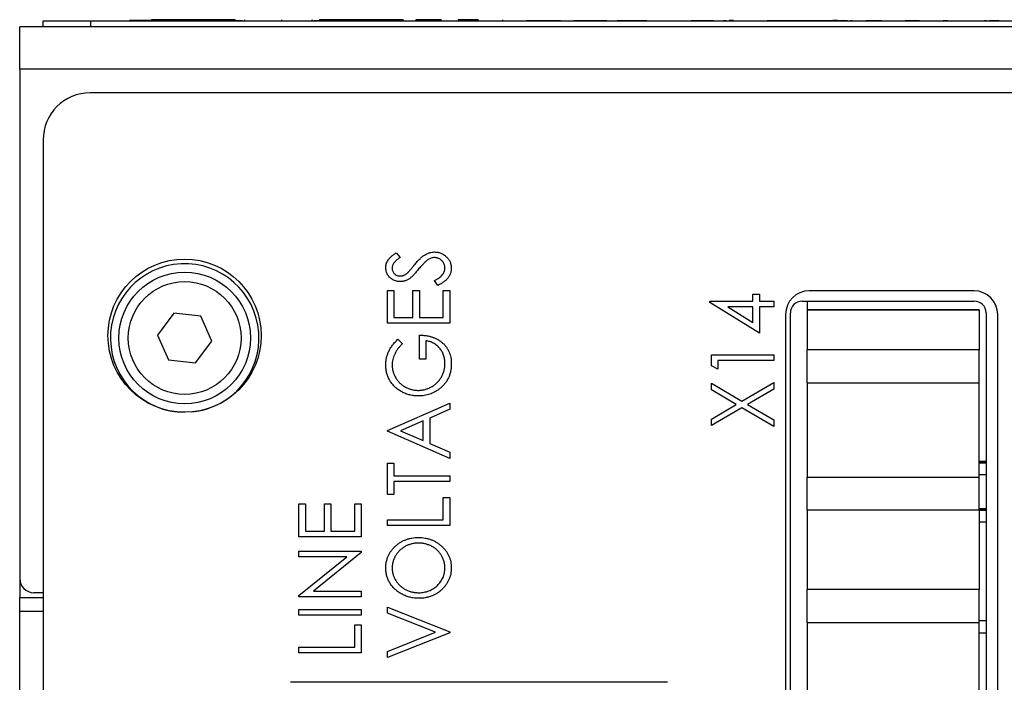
# Model space of a CAD drawing. Header units: millimetres. Extents: x 0 to 420, y 0 to 297.
# Tile 11 of 101: x 69 to 90, y 83 to 97. Entities that reach past the tile are written whole.
import ezdxf

# ---------------------------------------------------------------- set-up
doc = ezdxf.new("R2010")
doc.units = ezdxf.units.MM

msp = doc.modelspace()

# ---------------------------------------------------------------- linework, layer by layer
at = {"color": 7, "linetype": 'Continuous', "lineweight": 25}
for p, q in [((69.689, 96.963), (71.984, 96.963)), ((69.689, 96.963), (69.689, 96.961)), ((69.689, 96.836), (69.689, 96.961)), ((69.689, 96.961), (70.689, 96.961)), ((70.689, 96.961), (70.689, 96.836)), ((70.689, 96.961), (108.689, 96.961)), ((71.665, 96.966), (71.521, 96.966)), ((71.521, 96.966), (71.521, 96.963)), ((71.665, 96.966), (71.665, 96.963)), ((71.816, 96.966), (71.665, 96.966)), ((71.816, 96.966), (71.816, 96.963)), ((71.984, 96.966), (71.816, 96.966)), ((72.28, 96.986), (71.984, 96.986)), ((71.984, 96.986), (71.984, 96.961)), ((72.28, 96.986), (72.28, 96.961)), ((72.422, 96.986), (72.28, 96.986)), ((72.422, 96.986), (72.422, 96.961)), ((72.716, 96.986), (72.422, 96.986)), ((72.716, 96.986), (72.716, 96.961)), ((73.023, 96.986), (72.716, 96.986)), ((73.023, 96.986), (73.023, 96.961)), ((73.319, 96.986), (73.023, 96.986)), ((73.319, 96.986), (73.319, 96.961)), ((73.461, 96.986), (73.319, 96.986)), ((73.461, 96.986), (73.461, 96.961)), ((73.757, 96.986), (73.461, 96.986)), ((73.757, 96.986), (73.757, 96.961)), ((73.757, 96.966), (73.911, 96.966)), ((73.958, 96.986), (73.958, 96.961)), ((74.689, 96.966), (74.689, 96.961)), ((74.744, 96.986), (74.744, 96.961)), ((74.814, 96.966), (74.814, 96.961)), ((75.388, 96.986), (75.388, 96.961)), ((75.394, 96.986), (75.394, 96.961)), ((75.436, 96.966), (75.551, 96.966)), ((75.847, 96.986), (75.551, 96.986)), ((75.551, 96.986), (75.551, 96.961)), ((75.847, 96.986), (75.847, 96.961)), ((75.989, 96.986), (75.847, 96.986)), ((75.989, 96.986), (75.989, 96.961)), ((76.283, 96.986), (75.989, 96.986)), ((76.283, 96.986), (76.283, 96.961)), ((76.59, 96.986), (76.283, 96.986)), ((76.59, 96.986), (76.59, 96.961)), ((76.886, 96.986), (76.59, 96.986)), ((76.886, 96.986), (76.886, 96.961)), ((77.028, 96.986), (76.886, 96.986)), ((77.028, 96.986), (77.028, 96.961)), ((77.324, 96.986), (77.028, 96.986)), ((77.324, 96.986), (77.324, 96.961)), ((77.521, 96.963), (77.521, 96.961)), ((77.593, 96.986), (77.593, 96.961)), ((78.132, 96.986), (77.593, 96.986)), ((78.132, 96.986), (78.132, 96.961)), ((78.195, 96.963), (78.195, 96.961)), ((78.913, 96.986), (78.491, 96.986)), ((78.491, 96.986), (78.491, 96.961)), ((78.913, 96.986), (78.913, 96.961)), ((79.433, 96.986), (79.433, 96.961)), ((79.488, 96.963), (79.488, 96.961)), ((79.62, 96.963), (79.62, 96.961)), ((80.297, 96.963), (79.938, 96.963)), ((80.014, 96.963), (80.014, 96.961)), ((80.297, 96.963), (80.297, 96.961)), ((80.32, 96.963), (80.297, 96.963)), ((80.32, 96.963), (80.32, 96.961)), ((80.659, 96.963), (80.32, 96.963)), ((80.471, 96.966), (80.471, 96.963)), ((80.659, 96.963), (80.659, 96.961)), ((80.659, 96.963), (80.947, 96.963)), ((80.947, 96.963), (80.947, 96.961)), ((81.642, 96.963), (80.947, 96.963)), ((81.107, 96.966), (81.107, 96.963)), ((81.351, 96.966), (81.351, 96.963)), ((81.642, 96.963), (81.642, 96.961)), ((81.642, 96.963), (81.863, 96.963)), ((81.863, 96.963), (81.863, 96.961)), ((81.982, 96.963), (81.863, 96.963)), ((81.982, 96.963), (81.982, 96.961)), ((82.053, 96.963), (81.982, 96.963)), ((82.053, 96.963), (82.053, 96.961)), ((82.092, 96.963), (82.053, 96.963)), ((82.092, 96.963), (82.092, 96.961)), ((82.476, 96.963), (82.092, 96.963)), ((82.127, 96.966), (82.127, 96.963)), ((82.476, 96.963), (82.476, 96.961)), ((82.493, 96.963), (82.476, 96.963)), ((83.109, 96.963), (83.109, 96.961)), ((83.262, 96.963), (83.262, 96.961)), ((83.279, 96.963), (83.279, 96.961)), ((83.434, 96.963), (83.434, 96.961)), ((83.449, 96.963), (83.434, 96.963)), ((83.449, 96.963), (83.449, 96.961)), ((83.635, 96.963), (83.449, 96.963)), ((83.754, 96.963), (83.635, 96.963)), ((83.635, 96.963), (83.635, 96.961)), ((83.754, 96.963), (83.754, 96.961)), ((83.916, 96.963), (83.754, 96.963)), ((83.916, 96.963), (83.916, 96.961)), ((84.059, 96.963), (84.059, 96.961)), ((84.093, 96.963), (84.093, 96.961)), ((84.176, 96.963), (84.115, 96.963)), ((84.176, 96.963), (84.176, 96.961)), ((84.212, 96.963), (84.212, 96.961)), ((84.331, 96.966), (84.238, 96.966)), ((84.62, 96.963), (84.62, 96.961)), ((85.043, 96.963), (85.043, 96.961)), ((85.439, 96.963), (85.043, 96.963)), ((85.439, 96.966), (85.439, 96.961)), ((85.439, 96.966), (85.564, 96.966)), ((85.564, 96.966), (85.564, 96.961)), ((85.564, 96.966), (86.314, 96.966)), ((86.314, 96.966), (86.314, 96.961)), ((86.314, 96.966), (86.439, 96.966)), ((86.439, 96.966), (86.439, 96.961)), ((86.541, 96.966), (86.439, 96.966)), ((86.567, 96.963), (86.439, 96.963)), ((86.541, 96.966), (86.541, 96.963)), ((86.567, 96.963), (86.567, 96.961)), ((86.567, 96.963), (86.578, 96.963)), ((86.578, 96.963), (86.578, 96.961)), ((86.75, 96.963), (86.578, 96.963)), ((86.771, 96.963), (86.771, 96.961)), ((86.793, 96.963), (86.793, 96.961)), ((86.849, 96.963), (86.814, 96.963)), ((87.14, 96.963), (87.14, 96.961)), ((87.175, 96.963), (87.14, 96.963)), ((87.175, 96.963), (87.175, 96.961)), ((87.211, 96.963), (87.175, 96.963)), ((87.211, 96.963), (87.211, 96.961)), ((87.48, 96.963), (87.211, 96.963)), ((87.48, 96.963), (87.48, 96.961)), ((87.923, 96.963), (87.923, 96.961)), ((88.101, 96.963), (87.975, 96.963)), ((88.184, 96.963), (88.101, 96.963)), ((88.101, 96.963), (88.101, 96.961)), ((88.184, 96.963), (88.184, 96.961)), ((88.279, 96.963), (88.184, 96.963)), ((88.279, 96.963), (88.279, 96.961)), ((88.291, 96.963), (88.291, 96.961)), ((88.548, 96.963), (88.548, 96.961)), ((88.881, 96.963), (88.778, 96.963)), ((88.79, 96.963), (88.79, 96.961)), ((88.885, 96.963), (88.885, 96.961)), ((88.932, 96.963), (88.932, 96.961)), ((89.041, 96.963), (89.041, 96.961)), ((89.392, 96.963), (89.392, 96.961)), ((89.696, 96.963), (89.659, 96.963)), ((89.763, 96.963), (89.763, 96.961)), ((89.967, 96.963), (89.763, 96.963)), ((89.906, 96.963), (89.906, 96.961)), ((110.186, 96.836), (69.189, 96.836)), ((69.189, 95.936), (69.189, 96.836)), ((69.189, 95.936), (69.189, 85.136)), ((110.186, 95.936), (69.189, 95.936)), ((108.686, 95.436), (70.686, 95.436)), ((69.686, 94.436), (69.686, 35.236)), ((77.178, 92.043), (77.26, 91.943)), ((78.056, 91.348), (77.989, 91.453)), ((76.988, 91.246), (77.124, 91.246)), ((76.988, 90.551), (76.988, 91.246)), ((77.124, 91.246), (77.124, 90.67)), ((77.531, 91.246), (77.667, 91.246)), ((77.531, 90.67), (77.531, 91.246)), ((77.667, 91.246), (77.667, 90.67)), ((78.175, 91.246), (78.311, 91.246)), ((78.175, 90.67), (78.175, 91.246)), ((78.311, 91.246), (78.311, 90.551)), ((84.745, 91.015), (84.745, 91.168)), ((84.745, 91.168), (84.881, 91.168)), ((84.881, 91.168), (84.881, 91.015)), ((89.436, 91.236), (85.936, 91.236)), ((83.829, 90.991), (83.829, 91.015)), ((83.829, 91.015), (84.745, 91.015)), ((84.881, 90.337), (83.829, 90.991)), ((84.745, 90.896), (84.21, 90.896)), ((84.21, 90.896), (84.745, 90.564)), ((84.745, 90.564), (84.745, 90.896)), ((84.881, 91.015), (85.186, 91.015)), ((85.186, 90.896), (84.881, 90.896)), ((84.881, 90.896), (84.881, 90.337)), ((85.186, 91.015), (85.186, 90.896)), ((85.789, 91.018), (89.439, 91.018)), ((85.896, 91.018), (85.896, 90.505)), ((72.457, 90.764), (72.115, 90.299)), ((73.031, 90.701), (72.457, 90.764)), ((73.263, 90.172), (73.031, 90.701)), ((77.124, 90.67), (77.531, 90.67)), ((77.667, 90.67), (78.175, 90.67)), ((85.436, 90.736), (85.436, 60.236)), ((85.539, 60.403), (85.539, 90.768)), ((89.546, 90.836), (85.896, 90.836)), ((85.896, 90.836), (89.546, 90.836)), ((89.546, 90.836), (89.546, 89.986)), ((89.546, 90.836), (89.546, 90.836)), ((89.689, 90.768), (89.689, 60.403)), ((89.936, 60.236), (89.936, 90.736)), ((78.311, 90.551), (76.988, 90.551)), ((85.896, 90.505), (85.896, 89.986)), ((72.115, 90.299), (72.347, 89.77)), ((77.667, 89.788), (77.667, 90.296)), ((72.921, 89.707), (73.263, 90.172)), ((77.214, 90.212), (77.31, 90.116)), ((77.802, 90.178), (77.802, 89.788)), ((83.863, 89.879), (85.186, 89.879)), ((83.863, 89.644), (83.863, 89.879)), ((85.186, 89.879), (85.186, 89.76)), ((85.896, 89.286), (85.896, 89.986)), ((89.546, 89.986), (85.896, 89.986)), ((89.546, 89.286), (89.546, 89.986)), ((72.347, 89.77), (72.921, 89.707)), ((77.802, 89.788), (77.667, 89.788)), ((83.999, 89.573), (83.863, 89.644)), ((83.999, 89.76), (83.999, 89.573)), ((85.186, 89.76), (83.999, 89.76)), ((83.863, 89.136), (83.863, 89.277)), ((83.863, 89.277), (84.51, 88.897)), ((84.51, 88.897), (85.186, 89.294)), ((85.186, 89.294), (85.186, 89.153)), ((85.896, 89.286), (85.896, 87.286)), ((85.896, 89.286), (85.896, 89.286)), ((85.896, 89.286), (89.546, 89.286)), ((89.546, 87.286), (89.546, 89.286)), ((84.391, 88.827), (83.863, 89.136)), ((85.186, 89.153), (84.63, 88.827)), ((76.988, 88.278), (78.311, 88.855)), ((78.311, 88.855), (78.311, 88.724)), ((83.863, 88.518), (84.391, 88.827)), ((84.63, 88.827), (85.186, 88.501)), ((78.311, 88.724), (77.887, 88.539)), ((84.51, 88.757), (83.863, 88.378)), ((85.186, 88.361), (84.51, 88.757)), ((77.751, 88.48), (77.27, 88.27)), ((77.751, 88.06), (77.751, 88.48)), ((77.887, 88.539), (77.887, 88)), ((83.863, 88.378), (83.863, 88.518)), ((85.186, 88.501), (85.186, 88.361)), ((76.988, 88.261), (76.988, 88.278)), ((78.311, 87.684), (76.988, 88.261)), ((77.27, 88.27), (77.751, 88.06)), ((77.887, 88), (78.311, 87.816)), ((78.311, 87.816), (78.311, 87.684)), ((76.988, 87.583), (77.124, 87.583)), ((76.988, 86.921), (76.988, 87.583)), ((77.124, 87.583), (77.124, 87.311)), ((89.689, 87.616), (89.546, 87.616)), ((89.546, 87.616), (89.689, 87.616)), ((89.546, 87.614), (89.689, 87.614)), ((89.689, 87.613), (89.546, 87.613)), ((89.546, 87.611), (89.689, 87.611)), ((89.689, 87.61), (89.546, 87.61)), ((89.689, 87.608), (89.546, 87.608)), ((89.546, 87.608), (89.689, 87.608)), ((89.546, 87.606), (89.689, 87.606)), ((89.689, 87.605), (89.546, 87.605)), ((89.689, 87.603), (89.546, 87.603)), ((89.546, 87.603), (89.689, 87.603)), ((89.546, 87.601), (89.689, 87.601)), ((89.689, 87.6), (89.546, 87.6)), ((89.689, 87.598), (89.546, 87.598)), ((89.546, 87.598), (89.689, 87.598)), ((89.546, 87.596), (89.689, 87.596)), ((89.689, 87.595), (89.546, 87.595)), ((89.546, 87.593), (89.689, 87.593)), ((89.689, 87.592), (89.546, 87.592)), ((89.546, 87.591), (89.689, 87.591)), ((89.689, 87.59), (89.546, 87.59)), ((89.546, 87.588), (89.689, 87.588)), ((89.546, 87.587), (89.689, 87.587)), ((89.689, 87.333), (89.546, 87.333)), ((77.124, 87.311), (78.311, 87.311)), ((78.311, 87.193), (77.124, 87.193)), ((77.124, 87.193), (77.124, 86.921)), ((78.311, 87.311), (78.311, 87.193)), ((85.896, 86.586), (85.896, 87.286)), ((85.896, 87.286), (89.546, 87.286)), ((89.546, 86.586), (89.546, 87.286)), ((77.124, 86.921), (76.988, 86.921)), ((75.113, 86.718), (75.249, 86.718)), ((75.113, 86.022), (75.113, 86.718)), ((75.249, 86.718), (75.249, 86.141)), ((75.656, 86.718), (75.792, 86.718)), ((75.656, 86.141), (75.656, 86.718)), ((75.792, 86.718), (75.792, 86.141)), ((76.3, 86.718), (76.436, 86.718)), ((76.3, 86.141), (76.3, 86.718)), ((76.436, 86.718), (76.436, 86.022)), ((78.175, 86.853), (78.311, 86.853)), ((78.175, 86.379), (78.175, 86.853)), ((78.311, 86.853), (78.311, 86.26)), ((85.896, 86.586), (85.896, 86.066)), ((89.546, 86.586), (85.896, 86.586)), ((89.689, 86.616), (89.546, 86.616)), ((89.546, 86.616), (89.689, 86.616)), ((89.546, 86.614), (89.689, 86.614)), ((89.689, 86.613), (89.546, 86.613)), ((89.546, 86.611), (89.689, 86.611)), ((89.689, 86.61), (89.546, 86.61)), ((89.689, 86.608), (89.546, 86.608)), ((89.546, 86.608), (89.689, 86.608)), ((89.546, 86.606), (89.689, 86.606)), ((89.689, 86.605), (89.546, 86.605)), ((89.689, 86.603), (89.546, 86.603)), ((89.546, 86.603), (89.689, 86.603)), ((89.546, 86.601), (89.689, 86.601)), ((89.689, 86.6), (89.546, 86.6)), ((89.689, 86.598), (89.546, 86.598)), ((89.546, 86.598), (89.689, 86.598)), ((89.546, 86.596), (89.689, 86.596)), ((89.689, 86.595), (89.546, 86.595)), ((89.546, 86.593), (89.689, 86.593)), ((89.689, 86.592), (89.546, 86.592)), ((89.546, 86.591), (89.689, 86.591)), ((89.689, 86.59), (89.546, 86.59)), ((89.546, 86.588), (89.689, 86.588)), ((89.546, 86.587), (89.689, 86.587)), ((89.546, 86.586), (89.546, 85.736)), ((76.988, 86.26), (76.988, 86.379)), ((76.988, 86.379), (78.175, 86.379)), ((89.689, 86.333), (89.546, 86.333)), ((75.249, 86.141), (75.656, 86.141)), ((75.792, 86.141), (76.3, 86.141)), ((78.311, 86.26), (76.988, 86.26)), ((85.896, 86.066), (85.896, 85.425)), ((76.436, 86.022), (75.113, 86.022)), ((75.113, 85.598), (75.113, 85.717)), ((75.113, 85.717), (76.436, 85.717)), ((76.436, 85.69), (75.423, 84.869)), ((76.436, 85.717), (76.436, 85.69)), ((89.546, 85.756), (89.546, 84.906)), ((75.113, 84.775), (76.129, 85.598)), ((76.129, 85.598), (75.113, 85.598)), ((85.896, 85.425), (85.896, 84.906)), ((69.189, 85.115), (69.189, 84.736)), ((69.686, 84.836), (69.489, 84.836)), ((75.423, 84.869), (76.436, 84.869)), ((76.436, 84.869), (76.436, 84.75)), ((85.896, 84.206), (85.896, 84.906)), ((89.546, 84.906), (85.896, 84.906)), ((89.546, 84.206), (89.546, 84.906)), ((69.189, 84.736), (69.686, 84.736)), ((69.189, 84.436), (69.189, 84.736)), ((75.113, 84.75), (75.113, 84.775)), ((76.436, 84.75), (75.113, 84.75)), ((69.189, 80.036), (69.189, 84.436)), ((75.113, 84.479), (76.436, 84.479)), ((75.113, 84.36), (75.113, 84.479)), ((76.436, 84.479), (76.436, 84.36)), ((76.988, 84.401), (76.988, 84.53)), ((76.988, 84.53), (78.311, 84.004)), ((78.009, 83.996), (76.988, 84.401)), ((76.436, 84.36), (75.113, 84.36)), ((85.896, 84.206), (85.896, 82.206)), ((85.896, 84.206), (89.546, 84.206)), ((89.689, 84.236), (89.546, 84.236)), ((89.546, 82.206), (89.546, 84.206)), ((76.3, 84.157), (76.436, 84.157)), ((76.3, 83.682), (76.3, 84.157)), ((76.436, 84.157), (76.436, 83.563)), ((76.988, 83.59), (78.009, 83.996)), ((78.311, 83.987), (76.988, 83.461)), ((78.311, 84.004), (78.311, 83.987)), ((89.546, 83.986), (89.689, 83.986)), ((75.113, 83.563), (75.113, 83.682)), ((75.113, 83.682), (76.3, 83.682)), ((76.436, 83.563), (75.113, 83.563)), ((76.988, 83.461), (76.988, 83.59)), ((82.932, 82.936), (74.932, 82.936))]:
    msp.add_line(p, q, dxfattribs=at)
at = {"color": 8, "linetype": 'Continuous', "lineweight": 25}
msp.add_line((69.686, 84.436), (69.189, 84.436), dxfattribs=at)
at = {"color": 7, "linetype": 'Continuous', "lineweight": 25}
for centre, radius in [((72.686, 90.286), 1.625), ((72.689, 90.236), 1.397), ((72.689, 90.236), 1.197)]:
    msp.add_circle(centre, radius, dxfattribs=at)
for centre, radius, start, end in [((70.686, 94.436), 1, 90, 180), ((72.689, 90.236), 1.575, 275.5778, 270), ((85.936, 90.736), 0.5, 90, 180), ((89.436, 90.736), 0.5, 0, 90), ((85.789, 90.768), 0.25, 90, 180), ((89.439, 90.768), 0.25, 360, 90), ((69.489, 85.136), 0.3, 180, 270)]:
    msp.add_arc(centre, radius, start, end, dxfattribs=at)
for points, knots in [([(76.954, 91.726), (76.955, 91.74), (76.956, 91.768), (76.965, 91.809), (76.981, 91.849), (76.998, 91.881), (77.016, 91.905), (77.031, 91.924), (77.05, 91.943), (77.07, 91.963), (77.094, 91.983), (77.119, 92.003), (77.148, 92.023), (77.168, 92.036), (77.178, 92.043)], [0, 0, 0, 0, 0.103822, 0.2059191, 0.309231, 0.4156525, 0.4722204, 0.5328577, 0.5978194, 0.6678575, 0.7431765, 0.8234483, 0.9089421, 1, 1, 1, 1]), ([(77.26, 91.943), (77.251, 91.937), (77.235, 91.927), (77.213, 91.91), (77.192, 91.895), (77.174, 91.88), (77.158, 91.865), (77.144, 91.851), (77.133, 91.838), (77.12, 91.822), (77.108, 91.801), (77.097, 91.775), (77.091, 91.747), (77.09, 91.729), (77.09, 91.719)], [0, 0, 0, 0, 0.102557, 0.196911, 0.284395, 0.364416, 0.437215, 0.503536, 0.563602, 0.61645, 0.714669, 0.808954, 0.904132, 1, 1, 1, 1]), ([(77.56, 91.785), (77.571, 91.798), (77.591, 91.822), (77.621, 91.857), (77.651, 91.889), (77.68, 91.918), (77.708, 91.943), (77.735, 91.966), (77.761, 91.985), (77.794, 92.006), (77.836, 92.028), (77.886, 92.047), (77.936, 92.058), (77.97, 92.06), (77.987, 92.06)], [0, 0, 0, 0, 0.093761, 0.181614, 0.264342, 0.341677, 0.41338, 0.479975, 0.541968, 0.599292, 0.705911, 0.807015, 0.904485, 1, 1, 1, 1]), ([(77.985, 91.942), (77.974, 91.941), (77.952, 91.94), (77.919, 91.932), (77.886, 91.918), (77.866, 91.906), (77.855, 91.9)], [0, 0, 0, 0, 0.238336, 0.482311, 0.73314, 1, 1, 1, 1]), ([(78.209, 91.711), (78.209, 91.721), (78.208, 91.742), (78.202, 91.772), (78.193, 91.801), (78.179, 91.829), (78.163, 91.855), (78.143, 91.878), (78.121, 91.897), (78.096, 91.913), (78.07, 91.926), (78.042, 91.935), (78.014, 91.94), (77.995, 91.941), (77.985, 91.942)], [0, 0, 0, 0, 0.0867787, 0.1720119, 0.2570004, 0.3440912, 0.4303473, 0.5137866, 0.5956239, 0.6775651, 0.75969, 0.8399959, 0.9191329, 1, 1, 1, 1]), ([(77.987, 92.06), (77.999, 92.06), (78.022, 92.059), (78.057, 92.054), (78.09, 92.047), (78.122, 92.035), (78.154, 92.022), (78.183, 92.004), (78.212, 91.983), (78.239, 91.96), (78.264, 91.934), (78.285, 91.907), (78.304, 91.879), (78.319, 91.849), (78.331, 91.817), (78.339, 91.784), (78.344, 91.75), (78.345, 91.727), (78.345, 91.715)], [0, 0, 0, 0, 0.064367, 0.127345, 0.188922, 0.250384, 0.312021, 0.374404, 0.437663, 0.502985, 0.567803, 0.63098, 0.692076, 0.752595, 0.813028, 0.874016, 0.936113, 1, 1, 1, 1]), ([(77.263, 91.433), (77.249, 91.433), (77.221, 91.434), (77.181, 91.441), (77.142, 91.453), (77.106, 91.469), (77.073, 91.491), (77.042, 91.515), (77.017, 91.544), (76.994, 91.576), (76.977, 91.611), (76.963, 91.648), (76.956, 91.687), (76.955, 91.713), (76.954, 91.726)], [0, 0, 0, 0, 0.0882908, 0.1744188, 0.2584228, 0.3423174, 0.4252869, 0.5069347, 0.5879222, 0.670559, 0.7531449, 0.8348442, 0.9166861, 1, 1, 1, 1]), ([(77.09, 91.719), (77.09, 91.707), (77.091, 91.684), (77.101, 91.652), (77.116, 91.623), (77.138, 91.598), (77.163, 91.577), (77.192, 91.562), (77.224, 91.553), (77.246, 91.552), (77.257, 91.551)], [0, 0, 0, 0, 0.133507, 0.258557, 0.380724, 0.504971, 0.628085, 0.748901, 0.871477, 1, 1, 1, 1]), ([(77.428, 91.628), (77.431, 91.631), (77.437, 91.637), (77.447, 91.648), (77.46, 91.663), (77.475, 91.68), (77.493, 91.702), (77.513, 91.727), (77.536, 91.755), (77.552, 91.775), (77.56, 91.785)], [0, 0, 0, 0, 0.053039, 0.126288, 0.218872, 0.334457, 0.469409, 0.625738, 0.802267, 1, 1, 1, 1]), ([(77.855, 91.9), (77.848, 91.894), (77.832, 91.884), (77.808, 91.865), (77.784, 91.843), (77.758, 91.818), (77.731, 91.79), (77.703, 91.759), (77.674, 91.725), (77.654, 91.702), (77.644, 91.689)], [0, 0, 0, 0, 0.092213, 0.193119, 0.303009, 0.423363, 0.552489, 0.69176, 0.840671, 1, 1, 1, 1]), ([(77.989, 91.453), (78.006, 91.462), (78.039, 91.48), (78.085, 91.509), (78.123, 91.54), (78.154, 91.572), (78.179, 91.605), (78.196, 91.639), (78.207, 91.675), (78.209, 91.699), (78.209, 91.711)], [0, 0, 0, 0, 0.165307, 0.315251, 0.451801, 0.576089, 0.690151, 0.796612, 0.898685, 1, 1, 1, 1]), ([(78.345, 91.715), (78.345, 91.706), (78.344, 91.688), (78.341, 91.661), (78.336, 91.635), (78.329, 91.609), (78.319, 91.585), (78.308, 91.56), (78.294, 91.537), (78.279, 91.514), (78.26, 91.491), (78.239, 91.469), (78.216, 91.448), (78.189, 91.427), (78.16, 91.406), (78.128, 91.386), (78.093, 91.367), (78.069, 91.354), (78.056, 91.348)], [0, 0, 0, 0, 0.055089, 0.109447, 0.163323, 0.216767, 0.269874, 0.324148, 0.378969, 0.434708, 0.492467, 0.553707, 0.618022, 0.686132, 0.757893, 0.834258, 0.914668, 1, 1, 1, 1]), ([(77.257, 91.551), (77.265, 91.552), (77.279, 91.552), (77.3, 91.555), (77.32, 91.56), (77.341, 91.568), (77.362, 91.578), (77.384, 91.592), (77.406, 91.608), (77.421, 91.621), (77.428, 91.628)], [0, 0, 0, 0, 0.110385, 0.220503, 0.331137, 0.443585, 0.563154, 0.695062, 0.839762, 1, 1, 1, 1]), ([(77.464, 91.498), (77.457, 91.493), (77.441, 91.482), (77.417, 91.469), (77.393, 91.458), (77.368, 91.449), (77.342, 91.442), (77.316, 91.436), (77.29, 91.433), (77.272, 91.433), (77.263, 91.433)], [0, 0, 0, 0, 0.130877, 0.257719, 0.382316, 0.506626, 0.628302, 0.751527, 0.87547, 1, 1, 1, 1]), ([(77.644, 91.689), (77.634, 91.677), (77.615, 91.654), (77.587, 91.621), (77.562, 91.591), (77.538, 91.566), (77.517, 91.543), (77.498, 91.525), (77.481, 91.51), (77.469, 91.502), (77.464, 91.498)], [0, 0, 0, 0, 0.179535, 0.344506, 0.492131, 0.62464, 0.742099, 0.843179, 0.92954, 1, 1, 1, 1]), ([(77.667, 90.296), (77.692, 90.296), (77.741, 90.295), (77.814, 90.287), (77.882, 90.273), (77.946, 90.255), (78.006, 90.232), (78.062, 90.204), (78.114, 90.169), (78.162, 90.131), (78.205, 90.088), (78.243, 90.041), (78.274, 89.991), (78.3, 89.937), (78.321, 89.88), (78.335, 89.82), (78.343, 89.755), (78.344, 89.711), (78.345, 89.689)], [0, 0, 0, 0, 0.073864, 0.144487, 0.211802, 0.276497, 0.339088, 0.400144, 0.4602, 0.520215, 0.57934, 0.637339, 0.694979, 0.752576, 0.811427, 0.871645, 0.934387, 1, 1, 1, 1]), ([(76.954, 89.664), (76.954, 89.676), (76.955, 89.701), (76.958, 89.738), (76.963, 89.775), (76.969, 89.811), (76.978, 89.847), (76.989, 89.882), (77.001, 89.916), (77.016, 89.95), (77.033, 89.984), (77.051, 90.017), (77.073, 90.05), (77.096, 90.083), (77.122, 90.115), (77.151, 90.148), (77.181, 90.18), (77.203, 90.201), (77.214, 90.212)], [0, 0, 0, 0, 0.060202, 0.120138, 0.179117, 0.237718, 0.296203, 0.354655, 0.41284, 0.47188, 0.531581, 0.592872, 0.65541, 0.720095, 0.786743, 0.855833, 0.926576, 1, 1, 1, 1]), ([(77.31, 90.116), (77.293, 90.099), (77.259, 90.066), (77.215, 90.012), (77.177, 89.956), (77.146, 89.897), (77.121, 89.838), (77.103, 89.779), (77.092, 89.721), (77.091, 89.682), (77.09, 89.663)], [0, 0, 0, 0, 0.139733, 0.274631, 0.40526, 0.533517, 0.657683, 0.775761, 0.889731, 1, 1, 1, 1]), ([(78.209, 89.698), (78.209, 89.713), (78.208, 89.744), (78.203, 89.789), (78.194, 89.833), (78.182, 89.874), (78.166, 89.914), (78.146, 89.952), (78.123, 89.988), (78.097, 90.021), (78.067, 90.053), (78.036, 90.081), (78.002, 90.106), (77.966, 90.127), (77.928, 90.145), (77.888, 90.16), (77.846, 90.171), (77.817, 90.175), (77.802, 90.178)], [0, 0, 0, 0, 0.067953, 0.133617, 0.197414, 0.259915, 0.321533, 0.382783, 0.444393, 0.506704, 0.568851, 0.629985, 0.69037, 0.750238, 0.810981, 0.872269, 0.935356, 1, 1, 1, 1]), ([(77.649, 89.007), (77.634, 89.008), (77.603, 89.008), (77.557, 89.012), (77.512, 89.019), (77.467, 89.029), (77.424, 89.04), (77.381, 89.055), (77.34, 89.072), (77.299, 89.092), (77.26, 89.114), (77.222, 89.139), (77.187, 89.165), (77.154, 89.193), (77.124, 89.224), (77.095, 89.256), (77.069, 89.29), (77.045, 89.327), (77.024, 89.364), (77.005, 89.403), (76.99, 89.444), (76.976, 89.485), (76.967, 89.528), (76.96, 89.572), (76.955, 89.618), (76.954, 89.648), (76.954, 89.664)], [0, 0, 0, 0, 0.04375, 0.086898, 0.129594, 0.1718, 0.214056, 0.256096, 0.298644, 0.341206, 0.383707, 0.425333, 0.466332, 0.507029, 0.547265, 0.5874, 0.627805, 0.668535, 0.709372, 0.749828, 0.790342, 0.831209, 0.872257, 0.914047, 0.956499, 1, 1, 1, 1]), ([(77.09, 89.663), (77.09, 89.652), (77.09, 89.628), (77.094, 89.594), (77.1, 89.559), (77.108, 89.525), (77.119, 89.492), (77.132, 89.459), (77.147, 89.426), (77.165, 89.394), (77.185, 89.363), (77.206, 89.334), (77.229, 89.306), (77.254, 89.281), (77.281, 89.257), (77.309, 89.235), (77.339, 89.215), (77.37, 89.196), (77.403, 89.18), (77.436, 89.165), (77.47, 89.153), (77.503, 89.143), (77.538, 89.135), (77.573, 89.13), (77.608, 89.127), (77.632, 89.126), (77.644, 89.126)], [0, 0, 0, 0, 0.0408613, 0.0816252, 0.1224208, 0.16287, 0.2037735, 0.2453156, 0.2873923, 0.3301876, 0.3730221, 0.4152896, 0.4572433, 0.499037, 0.5406643, 0.5823203, 0.6244562, 0.6671742, 0.7097936, 0.7516411, 0.7933304, 0.8346437, 0.8755542, 0.9168628, 0.9582109, 1, 1, 1, 1]), ([(77.644, 89.126), (77.656, 89.126), (77.68, 89.127), (77.717, 89.131), (77.753, 89.136), (77.788, 89.145), (77.823, 89.155), (77.857, 89.168), (77.891, 89.183), (77.925, 89.201), (77.957, 89.22), (77.987, 89.242), (78.016, 89.265), (78.043, 89.29), (78.069, 89.317), (78.092, 89.345), (78.114, 89.376), (78.134, 89.408), (78.151, 89.441), (78.167, 89.475), (78.18, 89.511), (78.191, 89.547), (78.199, 89.583), (78.205, 89.621), (78.209, 89.659), (78.209, 89.685), (78.209, 89.698)], [0, 0, 0, 0, 0.0409071, 0.0817121, 0.1222408, 0.1627055, 0.203489, 0.2446539, 0.2861714, 0.3283174, 0.3705965, 0.4122754, 0.4537844, 0.4946668, 0.5359552, 0.5772341, 0.6190843, 0.6612657, 0.70355, 0.7455813, 0.7875792, 0.8292991, 0.871274, 0.9135583, 0.9564272, 1, 1, 1, 1]), ([(78.345, 89.689), (78.345, 89.675), (78.344, 89.648), (78.341, 89.608), (78.337, 89.568), (78.33, 89.53), (78.321, 89.493), (78.31, 89.457), (78.297, 89.422), (78.283, 89.388), (78.266, 89.356), (78.248, 89.324), (78.227, 89.294), (78.204, 89.264), (78.18, 89.236), (78.153, 89.209), (78.125, 89.182), (78.105, 89.166), (78.095, 89.158)], [0, 0, 0, 0, 0.06786, 0.134132, 0.198965, 0.262597, 0.325146, 0.3865, 0.447578, 0.507762, 0.567858, 0.627895, 0.688079, 0.748875, 0.810239, 0.872356, 0.935747, 1, 1, 1, 1]), ([(78.095, 89.158), (78.079, 89.146), (78.047, 89.122), (77.995, 89.092), (77.942, 89.065), (77.887, 89.044), (77.83, 89.028), (77.772, 89.016), (77.711, 89.009), (77.67, 89.008), (77.649, 89.007)], [0, 0, 0, 0, 0.125941, 0.250122, 0.372733, 0.495399, 0.61855, 0.743104, 0.87001, 1, 1, 1, 1]), ([(76.954, 85.353), (76.955, 85.376), (76.956, 85.42), (76.965, 85.486), (76.982, 85.549), (77.003, 85.609), (77.032, 85.666), (77.066, 85.72), (77.108, 85.771), (77.155, 85.819), (77.206, 85.863), (77.261, 85.901), (77.318, 85.933), (77.379, 85.96), (77.442, 85.98), (77.509, 85.995), (77.578, 86.004), (77.625, 86.005), (77.649, 86.005)], [0, 0, 0, 0, 0.064112, 0.12603, 0.186709, 0.24615, 0.305771, 0.366051, 0.427384, 0.490821, 0.554635, 0.61692, 0.678954, 0.740666, 0.803314, 0.866858, 0.932414, 1, 1, 1, 1]), ([(77.649, 85.887), (77.636, 85.886), (77.611, 85.886), (77.573, 85.883), (77.536, 85.877), (77.5, 85.87), (77.466, 85.86), (77.432, 85.848), (77.399, 85.834), (77.367, 85.818), (77.336, 85.8), (77.307, 85.78), (77.28, 85.758), (77.253, 85.735), (77.229, 85.71), (77.206, 85.683), (77.185, 85.654), (77.165, 85.624), (77.148, 85.593), (77.132, 85.561), (77.119, 85.528), (77.108, 85.495), (77.1, 85.461), (77.094, 85.427), (77.09, 85.393), (77.09, 85.37), (77.09, 85.358)], [0, 0, 0, 0, 0.044923, 0.089057, 0.132287, 0.174986, 0.217144, 0.258769, 0.300532, 0.342498, 0.384141, 0.425372, 0.466388, 0.507179, 0.548135, 0.589217, 0.630842, 0.673193, 0.715487, 0.757043, 0.79776, 0.838207, 0.878693, 0.918916, 0.959101, 1, 1, 1, 1]), ([(77.649, 86.005), (77.673, 86.005), (77.72, 86.004), (77.789, 85.995), (77.855, 85.98), (77.918, 85.96), (77.979, 85.934), (78.036, 85.901), (78.092, 85.863), (78.143, 85.819), (78.19, 85.772), (78.232, 85.721), (78.267, 85.668), (78.295, 85.612), (78.318, 85.553), (78.333, 85.492), (78.343, 85.428), (78.344, 85.385), (78.345, 85.363)], [0, 0, 0, 0, 0.067668, 0.133292, 0.19714, 0.260013, 0.322488, 0.385059, 0.448295, 0.51269, 0.576673, 0.638498, 0.698729, 0.757967, 0.817157, 0.876594, 0.937343, 1, 1, 1, 1]), ([(78.209, 85.358), (78.209, 85.37), (78.209, 85.394), (78.205, 85.429), (78.199, 85.464), (78.191, 85.498), (78.181, 85.531), (78.168, 85.563), (78.153, 85.595), (78.136, 85.626), (78.117, 85.656), (78.096, 85.684), (78.073, 85.711), (78.049, 85.736), (78.022, 85.759), (77.995, 85.78), (77.965, 85.8), (77.934, 85.818), (77.901, 85.834), (77.868, 85.848), (77.833, 85.86), (77.798, 85.87), (77.762, 85.877), (77.725, 85.883), (77.687, 85.886), (77.662, 85.886), (77.649, 85.887)], [0, 0, 0, 0, 0.041661, 0.082882, 0.123552, 0.164177, 0.204273, 0.24489, 0.285869, 0.327154, 0.368651, 0.40943, 0.450115, 0.490687, 0.531109, 0.572015, 0.613338, 0.655348, 0.697698, 0.739863, 0.781905, 0.824489, 0.86732, 0.910682, 0.954948, 1, 1, 1, 1]), ([(77.655, 84.716), (77.64, 84.717), (77.608, 84.717), (77.562, 84.721), (77.516, 84.728), (77.472, 84.737), (77.428, 84.749), (77.385, 84.764), (77.343, 84.781), (77.302, 84.801), (77.262, 84.823), (77.225, 84.848), (77.189, 84.874), (77.156, 84.902), (77.126, 84.932), (77.097, 84.964), (77.07, 84.998), (77.046, 85.034), (77.024, 85.071), (77.006, 85.109), (76.99, 85.148), (76.977, 85.187), (76.967, 85.228), (76.96, 85.269), (76.955, 85.311), (76.954, 85.339), (76.954, 85.353)], [0, 0, 0, 0, 0.044811, 0.089011, 0.13275, 0.176233, 0.219272, 0.262324, 0.305647, 0.348979, 0.392242, 0.43461, 0.476184, 0.517236, 0.558165, 0.598792, 0.639668, 0.680638, 0.721467, 0.761759, 0.801482, 0.840953, 0.880381, 0.919726, 0.959716, 1, 1, 1, 1]), ([(77.09, 85.358), (77.09, 85.347), (77.09, 85.324), (77.094, 85.29), (77.1, 85.257), (77.108, 85.224), (77.119, 85.192), (77.132, 85.159), (77.148, 85.128), (77.165, 85.097), (77.185, 85.067), (77.207, 85.039), (77.229, 85.012), (77.254, 84.987), (77.28, 84.964), (77.309, 84.942), (77.338, 84.922), (77.369, 84.904), (77.402, 84.888), (77.435, 84.874), (77.47, 84.862), (77.505, 84.852), (77.541, 84.845), (77.578, 84.839), (77.616, 84.836), (77.642, 84.835), (77.655, 84.835)], [0, 0, 0, 0, 0.0399565, 0.0795127, 0.1191114, 0.1586822, 0.1985282, 0.2389438, 0.2799281, 0.321669, 0.3634867, 0.4050343, 0.4463041, 0.4872416, 0.5282493, 0.5693049, 0.6110354, 0.6533544, 0.6955827, 0.7379017, 0.7804916, 0.8232309, 0.8662184, 0.9100461, 0.9544732, 1, 1, 1, 1]), ([(78.345, 85.363), (78.344, 85.341), (78.343, 85.297), (78.333, 85.233), (78.318, 85.171), (78.296, 85.112), (78.267, 85.055), (78.232, 85.001), (78.191, 84.951), (78.144, 84.903), (78.093, 84.859), (78.038, 84.821), (77.981, 84.789), (77.921, 84.762), (77.858, 84.741), (77.793, 84.727), (77.725, 84.718), (77.679, 84.717), (77.655, 84.716)], [0, 0, 0, 0, 0.063524, 0.12488, 0.185155, 0.244833, 0.304627, 0.365038, 0.42717, 0.49127, 0.555588, 0.618668, 0.681008, 0.742903, 0.805249, 0.868474, 0.933217, 1, 1, 1, 1]), ([(77.655, 84.835), (77.674, 84.836), (77.712, 84.836), (77.767, 84.844), (77.82, 84.856), (77.87, 84.873), (77.919, 84.894), (77.965, 84.921), (78.008, 84.952), (78.049, 84.988), (78.087, 85.027), (78.119, 85.068), (78.147, 85.112), (78.17, 85.157), (78.188, 85.205), (78.2, 85.254), (78.208, 85.306), (78.209, 85.341), (78.209, 85.358)], [0, 0, 0, 0, 0.06753, 0.132738, 0.196163, 0.25879, 0.321017, 0.383435, 0.446363, 0.511011, 0.575079, 0.637133, 0.697793, 0.757163, 0.816573, 0.8765, 0.937463, 1, 1, 1, 1])]:
    msp.add_open_spline(points, degree=3, knots=knots, dxfattribs=at)

doc.saveas('drawing.dxf')
